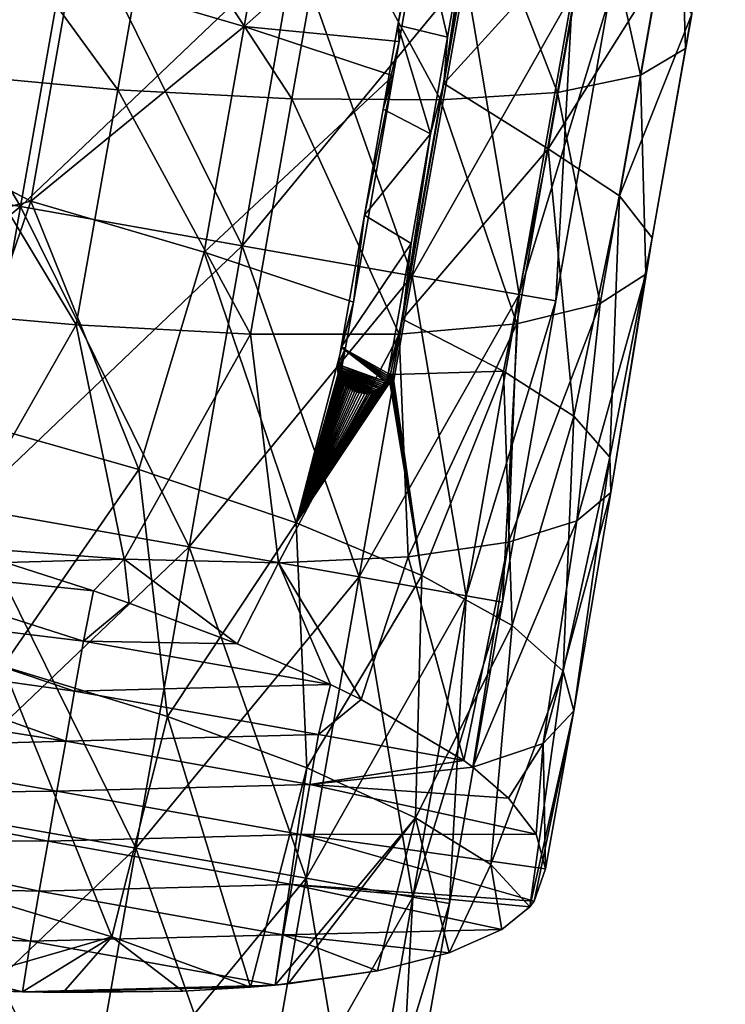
# Model space of a CAD drawing. Extents: x -65 to 803, y -691 to 80.
# Tile 239 of 256: x 740 to 765, y -252 to -216. Entities that reach past the tile are written whole.
import ezdxf

# ---------------------------------------------------------------- set-up
doc = ezdxf.new("R2010")
doc.units = 0
doc.header["$LTSCALE"] = 101.851852
for name, color, linetype in [('312', 7, 'CONTINUOUS'), ('318', 7, 'CONTINUOUS'), ('319', 7, 'CONTINUOUS'), ('320', 7, 'CONTINUOUS'), ('321', 7, 'CONTINUOUS'), ('333', 7, 'CONTINUOUS'), ('341', 7, 'CONTINUOUS'), ('7', 7, 'CONTINUOUS'), ('8', 7, 'CONTINUOUS')]:
    doc.layers.add(name, color=color, linetype=linetype)

msp = doc.modelspace()

# ---------------------------------------------------------------- linework, layer by layer
at = {"layer": '312', "color": 7, "linetype": 'CONTINUOUS'}
for points in [[(748.226, -216.534, -33.019), (742.003, -214.705, -37.249), (749.647, -208.462, -33.021), (748.226, -216.534, -33.019)], [(754.94, -210.58, -27.677), (748.226, -216.534, -33.019), (749.647, -208.462, -33.021), (754.94, -210.58, -27.677)], [(763.851, -210.317, 11.553), (764.07, -217.328, 3.915), (765.493, -209.246, 3.91), (763.851, -210.317, 11.553)], [(764.07, -217.328, 3.915), (764.291, -216.087, -3.88), (765.493, -209.246, 3.91), (764.07, -217.328, 3.915)], [(733.956, -219.368, -40.238), (735.522, -210.484, -40.238), (742.003, -214.705, -37.249), (733.956, -219.368, -40.238)], [(753.795, -217.078, -27.676), (748.226, -216.534, -33.019), (754.94, -210.58, -27.677), (753.795, -217.078, -27.676)], [(760.853, -211.095, 18.822), (762.448, -218.281, 11.558), (763.851, -210.317, 11.553), (760.853, -211.095, 18.822)], [(762.448, -218.281, 11.558), (764.07, -217.328, 3.915), (763.851, -210.317, 11.553), (762.448, -218.281, 11.558)], [(760.549, -212.904, -18.794), (755.398, -218.576, -25.406), (756.761, -210.833, -25.41), (760.549, -212.904, -18.794)], [(736.732, -218.156, 39.352), (743.696, -218.809, 35.882), (737.997, -210.988, 39.352), (736.732, -218.156, 39.352)], [(737.997, -210.988, 39.352), (743.696, -218.809, 35.882), (744.981, -211.528, 35.881), (737.997, -210.988, 39.352)], [(756.613, -211.56, 25.434), (759.477, -218.899, 18.825), (760.853, -211.095, 18.822), (756.613, -211.56, 25.434)], [(759.477, -218.899, 18.825), (762.448, -218.281, 11.558), (760.853, -211.095, 18.822), (759.477, -218.899, 18.825)], [(743.696, -218.809, 35.882), (749.945, -219.131, 31.194), (744.981, -211.528, 35.881), (743.696, -218.809, 35.882)], [(744.981, -211.528, 35.881), (749.945, -219.131, 31.194), (751.255, -211.708, 31.193), (744.981, -211.528, 35.881)], [(751.255, -211.708, 31.193), (755.271, -219.168, 25.436), (756.613, -211.56, 25.434), (751.255, -211.708, 31.193)], [(755.271, -219.168, 25.436), (759.477, -218.899, 18.825), (756.613, -211.56, 25.434), (755.271, -219.168, 25.436)], [(749.945, -219.131, 31.194), (755.271, -219.168, 25.436), (751.255, -211.708, 31.193), (749.945, -219.131, 31.194)], [(759.138, -220.919, -18.791), (755.398, -218.576, -25.406), (760.549, -212.904, -18.794), (759.138, -220.919, -18.791)], [(763.105, -214.606, -11.525), (759.138, -220.919, -18.791), (760.549, -212.904, -18.794), (763.105, -214.606, -11.525)], [(740.576, -222.809, -37.248), (733.956, -219.368, -40.238), (742.003, -214.705, -37.249), (740.576, -222.809, -37.248)], [(748.226, -216.534, -33.019), (740.576, -222.809, -37.248), (742.003, -214.705, -37.249), (748.226, -216.534, -33.019)], [(761.694, -222.61, -11.521), (759.138, -220.919, -18.791), (763.105, -214.606, -11.525), (761.694, -222.61, -11.521)], [(764.291, -216.087, -3.88), (761.694, -222.61, -11.521), (763.105, -214.606, -11.525), (764.291, -216.087, -3.88)], [(762.874, -224.121, -3.878), (761.694, -222.61, -11.521), (764.291, -216.087, -3.88), (762.874, -224.121, -3.878)], [(764.07, -217.328, 3.915), (762.874, -224.121, -3.878), (764.291, -216.087, -3.88), (764.07, -217.328, 3.915)], [(746.8, -224.638, -33.018), (740.576, -222.809, -37.248), (748.226, -216.534, -33.019), (746.8, -224.638, -33.018)], [(753.578, -218.309, -27.676), (746.8, -224.638, -33.018), (748.226, -216.534, -33.019), (753.578, -218.309, -27.676)], [(753.578, -218.309, -27.676), (748.226, -216.534, -33.019), (753.795, -217.078, -27.676), (753.578, -218.309, -27.676)], [(762.448, -218.281, 11.558), (762.64, -225.428, 3.917), (764.07, -217.328, 3.915), (762.448, -218.281, 11.558)], [(762.64, -225.428, 3.917), (762.874, -224.121, -3.878), (764.07, -217.328, 3.915), (762.64, -225.428, 3.917)], [(735.237, -226.629, 39.352), (742.207, -227.243, 35.882), (736.732, -218.156, 39.352), (735.237, -226.629, 39.352)], [(736.732, -218.156, 39.352), (742.207, -227.243, 35.882), (743.696, -218.809, 35.882), (736.732, -218.156, 39.352)], [(752.15, -226.427, -27.672), (746.8, -224.638, -33.018), (753.578, -218.309, -27.676), (752.15, -226.427, -27.672)], [(759.477, -218.899, 18.825), (761.001, -226.476, 11.56), (762.448, -218.281, 11.558), (759.477, -218.899, 18.825)], [(761.001, -226.476, 11.56), (762.64, -225.428, 3.917), (762.448, -218.281, 11.558), (761.001, -226.476, 11.56)], [(759.138, -220.919, -18.791), (753.909, -227.038, -25.403), (755.398, -218.576, -25.406), (759.138, -220.919, -18.791)], [(742.207, -227.243, 35.882), (748.454, -227.578, 31.194), (743.696, -218.809, 35.882), (742.207, -227.243, 35.882)], [(743.696, -218.809, 35.882), (748.454, -227.578, 31.194), (749.945, -219.131, 31.194), (743.696, -218.809, 35.882)], [(755.271, -219.168, 25.436), (758.011, -227.206, 18.827), (759.477, -218.899, 18.825), (755.271, -219.168, 25.436)], [(758.011, -227.206, 18.827), (761.001, -226.476, 11.56), (759.477, -218.899, 18.825), (758.011, -227.206, 18.827)], [(740.576, -222.809, -37.248), (733.007, -224.751, -40.238), (733.956, -219.368, -40.238), (740.576, -222.809, -37.248)], [(748.454, -227.578, 31.194), (753.787, -227.574, 25.437), (749.945, -219.131, 31.194), (748.454, -227.578, 31.194)], [(749.945, -219.131, 31.194), (753.787, -227.574, 25.437), (755.271, -219.168, 25.436), (749.945, -219.131, 31.194)], [(753.787, -227.574, 25.437), (758.011, -227.206, 18.827), (755.271, -219.168, 25.436), (753.787, -227.574, 25.437)], [(757.538, -228.901, -19.167), (753.909, -227.038, -25.403), (759.138, -220.919, -18.791), (757.538, -228.901, -19.167)], [(760.056, -230.521, -12.333), (757.538, -228.901, -19.167), (759.138, -220.919, -18.791), (760.056, -230.521, -12.333)], [(761.694, -222.61, -11.521), (760.056, -230.521, -12.333), (759.138, -220.919, -18.791), (761.694, -222.61, -11.521)], [(761.349, -231.989, -5.142), (760.056, -230.521, -12.333), (761.694, -222.61, -11.521), (761.349, -231.989, -5.142)], [(762.874, -224.121, -3.878), (761.349, -231.989, -5.142), (761.694, -222.61, -11.521), (762.874, -224.121, -3.878)], [(737.897, -230.563, -37.908), (733.007, -224.751, -40.238), (740.576, -222.809, -37.248), (737.897, -230.563, -37.908)], [(744.452, -232.43, -33.759), (737.897, -230.563, -37.908), (740.576, -222.809, -37.248), (744.452, -232.43, -33.759)], [(746.8, -224.638, -33.018), (744.452, -232.43, -33.759), (740.576, -222.809, -37.248), (746.8, -224.638, -33.018)], [(761.386, -233.254, 2.223), (761.349, -231.989, -5.142), (762.874, -224.121, -3.878), (761.386, -233.254, 2.223)], [(762.64, -225.428, 3.917), (761.386, -233.254, 2.223), (762.874, -224.121, -3.878), (762.64, -225.428, 3.917)], [(750.093, -234.346, -28.404), (744.452, -232.43, -33.759), (746.8, -224.638, -33.018), (750.093, -234.346, -28.404)], [(752.15, -226.427, -27.672), (750.093, -234.346, -28.404), (746.8, -224.638, -33.018), (752.15, -226.427, -27.672)], [(760.165, -234.272, 9.506), (761.386, -233.254, 2.223), (762.64, -225.428, 3.917), (760.165, -234.272, 9.506)], [(761.001, -226.476, 11.56), (760.165, -234.272, 9.506), (762.64, -225.428, 3.917), (761.001, -226.476, 11.56)], [(751.861, -228.068, -27.672), (750.093, -234.346, -28.404), (752.15, -226.427, -27.672), (751.861, -228.068, -27.672)], [(757.714, -235.046, 16.509), (760.165, -234.272, 9.506), (761.001, -226.476, 11.56), (757.714, -235.046, 16.509)], [(758.011, -227.206, 18.827), (757.714, -235.046, 16.509), (761.001, -226.476, 11.56), (758.011, -227.206, 18.827)], [(735.237, -226.629, 39.352), (737.669, -235.182, 37.62), (742.207, -227.243, 35.882), (735.237, -226.629, 39.352)], [(753.909, -227.038, -25.403), (757.538, -228.901, -19.167), (753.56, -229.02, -25.402), (753.909, -227.038, -25.403)], [(753.787, -227.574, 25.437), (754.109, -235.569, 23.007), (758.011, -227.206, 18.827), (753.787, -227.574, 25.437)], [(754.109, -235.569, 23.007), (757.714, -235.046, 16.509), (758.011, -227.206, 18.827), (754.109, -235.569, 23.007)], [(737.669, -235.182, 37.62), (743.926, -235.657, 33.727), (742.207, -227.243, 35.882), (737.669, -235.182, 37.62)], [(742.207, -227.243, 35.882), (743.926, -235.657, 33.727), (748.454, -227.578, 31.194), (742.207, -227.243, 35.882)], [(743.926, -235.657, 33.727), (749.466, -235.788, 28.802), (748.454, -227.578, 31.194), (743.926, -235.657, 33.727)], [(748.454, -227.578, 31.194), (749.466, -235.788, 28.802), (753.787, -227.574, 25.437), (748.454, -227.578, 31.194)], [(749.466, -235.788, 28.802), (754.109, -235.569, 23.007), (753.787, -227.574, 25.437), (749.466, -235.788, 28.802)], [(751.751, -228.694, -27.672), (750.093, -234.346, -28.404), (751.861, -228.068, -27.672), (751.751, -228.694, -27.672)], [(751.741, -228.768, -27.669), (750.093, -234.346, -28.404), (751.751, -228.694, -27.672), (751.741, -228.768, -27.669)], [(751.736, -228.835, -27.661), (750.093, -234.346, -28.404), (751.741, -228.768, -27.669), (751.736, -228.835, -27.661)], [(751.736, -228.898, -27.648), (750.093, -234.346, -28.404), (751.736, -228.835, -27.661), (751.736, -228.898, -27.648)], [(751.741, -228.957, -27.63), (750.093, -234.346, -28.404), (751.736, -228.898, -27.648), (751.741, -228.957, -27.63)], [(751.75, -229.015, -27.608), (750.093, -234.346, -28.404), (751.741, -228.957, -27.63), (751.75, -229.015, -27.608)], [(757.538, -228.901, -19.167), (754.604, -236.237, -22.05), (753.56, -229.02, -25.402), (757.538, -228.901, -19.167)], [(757.841, -238.037, -14.904), (754.604, -236.237, -22.05), (757.538, -228.901, -19.167), (757.841, -238.037, -14.904)], [(760.056, -230.521, -12.333), (757.841, -238.037, -14.904), (757.538, -228.901, -19.167), (760.056, -230.521, -12.333)], [(751.765, -229.073, -27.58), (750.093, -234.346, -28.404), (751.75, -229.015, -27.608), (751.765, -229.073, -27.58)], [(751.785, -229.132, -27.545), (750.093, -234.346, -28.404), (751.765, -229.073, -27.58), (751.785, -229.132, -27.545)], [(751.809, -229.184, -27.507), (750.093, -234.346, -28.404), (751.785, -229.132, -27.545), (751.809, -229.184, -27.507)], [(751.837, -229.237, -27.464), (750.093, -234.346, -28.404), (751.809, -229.184, -27.507), (751.837, -229.237, -27.464)], [(751.871, -229.291, -27.414), (750.093, -234.346, -28.404), (751.837, -229.237, -27.464), (751.871, -229.291, -27.414)], [(751.911, -229.345, -27.356), (750.093, -234.346, -28.404), (751.871, -229.291, -27.414), (751.911, -229.345, -27.356)], [(754.604, -236.237, -22.05), (750.093, -234.346, -28.404), (753.46, -229.303, -25.467), (754.604, -236.237, -22.05)], [(753.46, -229.303, -25.467), (750.093, -234.346, -28.404), (753.421, -229.362, -25.504), (753.46, -229.303, -25.467)], [(751.958, -229.399, -27.291), (750.093, -234.346, -28.404), (751.911, -229.345, -27.356), (751.958, -229.399, -27.291)], [(753.493, -229.239, -25.438), (754.604, -236.237, -22.05), (753.46, -229.303, -25.467), (753.493, -229.239, -25.438)], [(753.52, -229.171, -25.418), (754.604, -236.237, -22.05), (753.493, -229.239, -25.438), (753.52, -229.171, -25.418)], [(753.543, -229.099, -25.406), (754.604, -236.237, -22.05), (753.52, -229.171, -25.418), (753.543, -229.099, -25.406)], [(753.56, -229.02, -25.402), (754.604, -236.237, -22.05), (753.543, -229.099, -25.406), (753.56, -229.02, -25.402)], [(753.421, -229.362, -25.504), (750.093, -234.346, -28.404), (753.375, -229.419, -25.55), (753.421, -229.362, -25.504)], [(752.012, -229.452, -27.218), (750.093, -234.346, -28.404), (751.958, -229.399, -27.291), (752.012, -229.452, -27.218)], [(753.375, -229.419, -25.55), (750.093, -234.346, -28.404), (753.329, -229.465, -25.599), (753.375, -229.419, -25.55)], [(752.073, -229.503, -27.136), (750.093, -234.346, -28.404), (752.012, -229.452, -27.218), (752.073, -229.503, -27.136)], [(753.329, -229.465, -25.599), (750.093, -234.346, -28.404), (753.276, -229.511, -25.657), (753.329, -229.465, -25.599)], [(752.141, -229.552, -27.046), (750.093, -234.346, -28.404), (752.073, -229.503, -27.136), (752.141, -229.552, -27.046)], [(753.276, -229.511, -25.657), (750.093, -234.346, -28.404), (753.217, -229.554, -25.723), (753.276, -229.511, -25.657)], [(752.209, -229.593, -26.956), (750.093, -234.346, -28.404), (752.141, -229.552, -27.046), (752.209, -229.593, -26.956)], [(753.217, -229.554, -25.723), (750.093, -234.346, -28.404), (753.15, -229.595, -25.8), (753.217, -229.554, -25.723)], [(752.285, -229.63, -26.858), (750.093, -234.346, -28.404), (752.209, -229.593, -26.956), (752.285, -229.63, -26.858)], [(753.15, -229.595, -25.8), (750.093, -234.346, -28.404), (753.075, -229.63, -25.886), (753.15, -229.595, -25.8)], [(753.075, -229.63, -25.886), (750.093, -234.346, -28.404), (752.993, -229.66, -25.984), (753.075, -229.63, -25.886)], [(752.371, -229.661, -26.749), (750.093, -234.346, -28.404), (752.285, -229.63, -26.858), (752.371, -229.661, -26.749)], [(752.993, -229.66, -25.984), (750.093, -234.346, -28.404), (752.902, -229.686, -26.092), (752.993, -229.66, -25.984)], [(752.461, -229.686, -26.635), (750.093, -234.346, -28.404), (752.371, -229.661, -26.749), (752.461, -229.686, -26.635)], [(752.902, -229.686, -26.092), (750.093, -234.346, -28.404), (752.825, -229.701, -26.185), (752.902, -229.686, -26.092)], [(752.557, -229.704, -26.515), (750.093, -234.346, -28.404), (752.461, -229.686, -26.635), (752.557, -229.704, -26.515)], [(752.825, -229.701, -26.185), (750.093, -234.346, -28.404), (752.742, -229.71, -26.287), (752.825, -229.701, -26.185)], [(752.651, -229.711, -26.398), (750.093, -234.346, -28.404), (752.557, -229.704, -26.515), (752.651, -229.711, -26.398)], [(752.742, -229.71, -26.287), (750.093, -234.346, -28.404), (752.651, -229.711, -26.398), (752.742, -229.71, -26.287)], [(737.897, -230.563, -37.908), (744.452, -232.43, -33.759), (739.573, -239.491, -36.167), (737.897, -230.563, -37.908)], [(759.679, -239.674, -7.237), (757.841, -238.037, -14.904), (760.056, -230.521, -12.333), (759.679, -239.674, -7.237)], [(761.349, -231.989, -5.142), (759.679, -239.674, -7.237), (760.056, -230.521, -12.333), (761.349, -231.989, -5.142)], [(760.056, -241.1, 0.694), (759.679, -239.674, -7.237), (761.349, -231.989, -5.142), (760.056, -241.1, 0.694)], [(761.386, -233.254, 2.223), (760.056, -241.1, 0.694), (761.349, -231.989, -5.142), (761.386, -233.254, 2.223)], [(739.573, -239.491, -36.167), (744.452, -232.43, -33.759), (745.481, -241.303, -31.682), (739.573, -239.491, -36.167)], [(744.452, -232.43, -33.759), (750.093, -234.346, -28.404), (745.481, -241.303, -31.682), (744.452, -232.43, -33.759)], [(758.958, -242.265, 8.595), (760.056, -241.1, 0.694), (761.386, -233.254, 2.223), (758.958, -242.265, 8.595)], [(760.165, -234.272, 9.506), (758.958, -242.265, 8.595), (761.386, -233.254, 2.223), (760.165, -234.272, 9.506)], [(756.437, -243.123, 16.16), (758.958, -242.265, 8.595), (760.165, -234.272, 9.506), (756.437, -243.123, 16.16)], [(757.714, -235.046, 16.509), (756.437, -243.123, 16.16), (760.165, -234.272, 9.506), (757.714, -235.046, 16.509)], [(745.481, -241.303, -31.682), (750.093, -234.346, -28.404), (750.476, -243.141, -26.159), (745.481, -241.303, -31.682)], [(750.093, -234.346, -28.404), (754.604, -236.237, -22.05), (750.476, -243.141, -26.159), (750.093, -234.346, -28.404)], [(737.669, -235.182, 37.62), (739.667, -235.777, 36.493), (743.926, -235.657, 33.727), (737.669, -235.182, 37.62)], [(754.109, -235.569, 23.007), (756.11, -242.882, 17.01), (757.714, -235.046, 16.509), (754.109, -235.569, 23.007)], [(756.11, -242.882, 17.01), (756.437, -243.123, 16.16), (757.714, -235.046, 16.509), (756.11, -242.882, 17.01)], [(739.667, -235.777, 36.493), (742.822, -236.79, 34.378), (743.926, -235.657, 33.727), (739.667, -235.777, 36.493)], [(742.822, -236.79, 34.378), (744.101, -237.23, 33.385), (743.926, -235.657, 33.727), (742.822, -236.79, 34.378)], [(744.101, -237.23, 33.385), (747.982, -238.69, 29.791), (743.926, -235.657, 33.727), (744.101, -237.23, 33.385)], [(743.926, -235.657, 33.727), (747.982, -238.69, 29.791), (749.466, -235.788, 28.802), (743.926, -235.657, 33.727)], [(749.466, -235.788, 28.802), (752.429, -240.691, 24.151), (754.109, -235.569, 23.007), (749.466, -235.788, 28.802)], [(752.429, -240.691, 24.151), (756.11, -242.882, 17.01), (754.109, -235.569, 23.007), (752.429, -240.691, 24.151)], [(747.982, -238.69, 29.791), (751.328, -240.152, 25.75), (749.466, -235.788, 28.802), (747.982, -238.69, 29.791)], [(751.328, -240.152, 25.75), (752.429, -240.691, 24.151), (749.466, -235.788, 28.802), (751.328, -240.152, 25.75)], [(750.476, -243.141, -26.159), (754.604, -236.237, -22.05), (754.377, -244.931, -19.801), (750.476, -243.141, -26.159)], [(754.604, -236.237, -22.05), (757.841, -238.037, -14.904), (754.377, -244.931, -19.801), (754.604, -236.237, -22.05)], [(754.377, -244.931, -19.801), (757.841, -238.037, -14.904), (757.077, -246.613, -12.783), (754.377, -244.931, -19.801)], [(757.841, -238.037, -14.904), (759.679, -239.674, -7.237), (757.077, -246.613, -12.783), (757.841, -238.037, -14.904)], [(737.652, -247.449, -36.469), (739.573, -239.491, -36.167), (743.479, -249.207, -32.199), (737.652, -247.449, -36.469)], [(739.573, -239.491, -36.167), (745.481, -241.303, -31.682), (743.479, -249.207, -32.199), (739.573, -239.491, -36.167)], [(757.077, -246.613, -12.783), (759.679, -239.674, -7.237), (758.475, -248.128, -5.367), (757.077, -246.613, -12.783)], [(759.679, -239.674, -7.237), (760.056, -241.1, 0.694), (758.475, -248.128, -5.367), (759.679, -239.674, -7.237)], [(743.479, -249.207, -32.199), (745.481, -241.303, -31.682), (748.455, -251.015, -26.929), (743.479, -249.207, -32.199)], [(745.481, -241.303, -31.682), (750.476, -243.141, -26.159), (748.455, -251.015, -26.929), (745.481, -241.303, -31.682)], [(758.475, -248.128, -5.367), (760.056, -241.1, 0.694), (758.637, -247.924, -4.289), (758.475, -248.128, -5.367)], [(758.637, -247.924, -4.289), (760.056, -241.1, 0.694), (759.038, -246.763, 1.418), (758.637, -247.924, -4.289)], [(760.056, -241.1, 0.694), (758.958, -242.265, 8.595), (759.038, -246.763, 1.418), (760.056, -241.1, 0.694)], [(758.958, -242.265, 8.595), (756.437, -243.123, 16.16), (757.717, -244.228, 12.083), (758.958, -242.265, 8.595)], [(758.703, -245.518, 6.914), (758.958, -242.265, 8.595), (757.717, -244.228, 12.083), (758.703, -245.518, 6.914)], [(759.038, -246.763, 1.418), (758.958, -242.265, 8.595), (758.703, -245.518, 6.914), (759.038, -246.763, 1.418)], [(748.455, -251.015, -26.929), (750.476, -243.141, -26.159), (749.346, -250.94, -25.851), (748.455, -251.015, -26.929)], [(750.476, -243.141, -26.159), (754.377, -244.931, -19.801), (749.346, -250.94, -25.851), (750.476, -243.141, -26.159)], [(749.346, -250.94, -25.851), (754.377, -244.931, -19.801), (749.809, -250.894, -25.262), (749.346, -250.94, -25.851)], [(749.809, -250.894, -25.262), (754.377, -244.931, -19.801), (753.018, -250.433, -20.503), (749.809, -250.894, -25.262)], [(753.018, -250.433, -20.503), (754.377, -244.931, -19.801), (755.587, -249.779, -15.374), (753.018, -250.433, -20.503)], [(754.377, -244.931, -19.801), (757.077, -246.613, -12.783), (755.587, -249.779, -15.374), (754.377, -244.931, -19.801)], [(755.587, -249.779, -15.374), (757.077, -246.613, -12.783), (757.473, -248.939, -9.943), (755.587, -249.779, -15.374)], [(757.077, -246.613, -12.783), (758.475, -248.128, -5.367), (757.473, -248.939, -9.943), (757.077, -246.613, -12.783)], [(737.652, -247.449, -36.469), (743.479, -249.207, -32.199), (737.047, -251.059, -36.45), (737.652, -247.449, -36.469)], [(737.047, -251.059, -36.45), (743.479, -249.207, -32.199), (740.282, -251.183, -34.38), (737.047, -251.059, -36.45)], [(740.282, -251.183, -34.38), (743.479, -249.207, -32.199), (741.735, -251.208, -33.311), (740.282, -251.183, -34.38)], [(741.735, -251.208, -33.311), (743.479, -249.207, -32.199), (746.029, -251.154, -29.551), (741.735, -251.208, -33.311)], [(743.479, -249.207, -32.199), (748.455, -251.015, -26.929), (746.029, -251.154, -29.551), (743.479, -249.207, -32.199)]]:
    msp.add_3dface(points, dxfattribs=at)
at = {"layer": '318', "color": 7, "linetype": 'CONTINUOUS'}
for points in [[(753.795, -217.078, -27.676), (754.94, -210.58, -27.677), (753.745, -216.492, -27.545), (753.795, -217.078, -27.676)], [(753.745, -216.492, -27.545), (754.94, -210.58, -27.677), (754.468, -212.391, -27.545), (753.745, -216.492, -27.545)], [(753.214, -219.507, -27.544), (753.795, -217.078, -27.676), (753.745, -216.492, -27.545), (753.214, -219.507, -27.544)], [(753.578, -218.309, -27.676), (753.795, -217.078, -27.676), (753.214, -219.507, -27.544), (753.578, -218.309, -27.676)], [(752.15, -226.427, -27.672), (753.578, -218.309, -27.676), (752.547, -223.303, -27.542), (752.15, -226.427, -27.672)], [(752.547, -223.303, -27.542), (753.578, -218.309, -27.676), (753.214, -219.507, -27.544), (752.547, -223.303, -27.542)], [(751.713, -228.042, -27.541), (752.15, -226.427, -27.672), (752.547, -223.303, -27.542), (751.713, -228.042, -27.541)], [(751.861, -228.068, -27.672), (752.15, -226.427, -27.672), (751.713, -228.042, -27.541), (751.861, -228.068, -27.672)]]:
    msp.add_3dface(points, dxfattribs=at)
at = {"layer": '319', "color": 7, "linetype": 'CONTINUOUS'}
for points in [[(751.861, -228.068, -27.672), (751.713, -228.042, -27.541), (751.602, -228.668, -27.541), (751.861, -228.068, -27.672)], [(751.751, -228.694, -27.672), (751.861, -228.068, -27.672), (751.602, -228.668, -27.541), (751.751, -228.694, -27.672)]]:
    msp.add_3dface(points, dxfattribs=at)
at = {"layer": '320', "color": 7, "linetype": 'CONTINUOUS'}
for points in [[(751.587, -228.81, -27.53), (751.736, -228.835, -27.661), (751.592, -228.742, -27.538), (751.587, -228.81, -27.53)], [(751.736, -228.898, -27.648), (751.736, -228.835, -27.661), (751.587, -228.81, -27.53), (751.736, -228.898, -27.648)], [(751.587, -228.872, -27.517), (751.736, -228.898, -27.648), (751.587, -228.81, -27.53), (751.587, -228.872, -27.517)], [(751.741, -228.957, -27.63), (751.736, -228.898, -27.648), (751.587, -228.872, -27.517), (751.741, -228.957, -27.63)], [(751.592, -228.932, -27.499), (751.741, -228.957, -27.63), (751.587, -228.872, -27.517), (751.592, -228.932, -27.499)], [(751.741, -228.768, -27.669), (751.602, -228.668, -27.541), (751.592, -228.742, -27.538), (751.741, -228.768, -27.669)], [(751.736, -228.835, -27.661), (751.741, -228.768, -27.669), (751.592, -228.742, -27.538), (751.736, -228.835, -27.661)], [(751.75, -229.015, -27.608), (751.741, -228.957, -27.63), (751.592, -228.932, -27.499), (751.75, -229.015, -27.608)], [(751.602, -228.991, -27.476), (751.75, -229.015, -27.608), (751.592, -228.932, -27.499), (751.602, -228.991, -27.476)], [(751.741, -228.768, -27.669), (751.751, -228.694, -27.672), (751.602, -228.668, -27.541), (751.741, -228.768, -27.669)], [(751.765, -229.073, -27.58), (751.75, -229.015, -27.608), (751.602, -228.991, -27.476), (751.765, -229.073, -27.58)], [(751.617, -229.05, -27.447), (751.765, -229.073, -27.58), (751.602, -228.991, -27.476), (751.617, -229.05, -27.447)], [(753.402, -228.992, -25.281), (753.543, -229.099, -25.406), (753.385, -229.071, -25.285), (753.402, -228.992, -25.281)], [(753.481, -229.006, -25.341), (753.543, -229.099, -25.406), (753.402, -228.992, -25.281), (753.481, -229.006, -25.341)], [(751.785, -229.132, -27.545), (751.765, -229.073, -27.58), (751.617, -229.05, -27.447), (751.785, -229.132, -27.545)], [(751.638, -229.109, -27.412), (751.785, -229.132, -27.545), (751.617, -229.05, -27.447), (751.638, -229.109, -27.412)], [(751.809, -229.184, -27.507), (751.785, -229.132, -27.545), (751.638, -229.109, -27.412), (751.809, -229.184, -27.507)], [(751.661, -229.161, -27.375), (751.809, -229.184, -27.507), (751.638, -229.109, -27.412), (751.661, -229.161, -27.375)], [(751.837, -229.237, -27.464), (751.809, -229.184, -27.507), (751.661, -229.161, -27.375), (751.837, -229.237, -27.464)], [(751.689, -229.214, -27.332), (751.837, -229.237, -27.464), (751.661, -229.161, -27.375), (751.689, -229.214, -27.332)], [(751.871, -229.291, -27.414), (751.837, -229.237, -27.464), (751.689, -229.214, -27.332), (751.871, -229.291, -27.414)], [(751.723, -229.267, -27.282), (751.871, -229.291, -27.414), (751.689, -229.214, -27.332), (751.723, -229.267, -27.282)], [(751.911, -229.345, -27.356), (751.871, -229.291, -27.414), (751.723, -229.267, -27.282), (751.911, -229.345, -27.356)], [(751.763, -229.32, -27.225), (751.911, -229.345, -27.356), (751.723, -229.267, -27.282), (751.763, -229.32, -27.225)], [(751.958, -229.399, -27.291), (751.911, -229.345, -27.356), (751.763, -229.32, -27.225), (751.958, -229.399, -27.291)], [(751.809, -229.374, -27.161), (751.958, -229.399, -27.291), (751.763, -229.32, -27.225), (751.809, -229.374, -27.161)], [(753.263, -229.336, -25.384), (753.375, -229.419, -25.55), (753.216, -229.393, -25.431), (753.263, -229.336, -25.384)], [(753.302, -229.276, -25.347), (753.421, -229.362, -25.504), (753.263, -229.336, -25.384), (753.302, -229.276, -25.347)], [(753.421, -229.362, -25.504), (753.375, -229.419, -25.55), (753.263, -229.336, -25.384), (753.421, -229.362, -25.504)], [(753.335, -229.212, -25.318), (753.46, -229.303, -25.467), (753.302, -229.276, -25.347), (753.335, -229.212, -25.318)], [(753.46, -229.303, -25.467), (753.421, -229.362, -25.504), (753.302, -229.276, -25.347), (753.46, -229.303, -25.467)], [(753.363, -229.144, -25.298), (753.493, -229.239, -25.438), (753.335, -229.212, -25.318), (753.363, -229.144, -25.298)], [(753.493, -229.239, -25.438), (753.46, -229.303, -25.467), (753.335, -229.212, -25.318), (753.493, -229.239, -25.438)], [(753.385, -229.071, -25.285), (753.52, -229.171, -25.418), (753.363, -229.144, -25.298), (753.385, -229.071, -25.285)], [(753.52, -229.171, -25.418), (753.493, -229.239, -25.438), (753.363, -229.144, -25.298), (753.52, -229.171, -25.418)], [(753.543, -229.099, -25.406), (753.52, -229.171, -25.418), (753.385, -229.071, -25.285), (753.543, -229.099, -25.406)], [(753.56, -229.02, -25.402), (753.543, -229.099, -25.406), (753.481, -229.006, -25.341), (753.56, -229.02, -25.402)], [(752.012, -229.452, -27.218), (751.958, -229.399, -27.291), (751.809, -229.374, -27.161), (752.012, -229.452, -27.218)], [(751.862, -229.426, -27.088), (752.012, -229.452, -27.218), (751.809, -229.374, -27.161), (751.862, -229.426, -27.088)], [(752.073, -229.503, -27.136), (752.012, -229.452, -27.218), (751.862, -229.426, -27.088), (752.073, -229.503, -27.136)], [(751.922, -229.477, -27.007), (752.073, -229.503, -27.136), (751.862, -229.426, -27.088), (751.922, -229.477, -27.007)], [(751.989, -229.525, -26.918), (752.073, -229.503, -27.136), (751.922, -229.477, -27.007), (751.989, -229.525, -26.918)], [(752.141, -229.552, -27.046), (752.073, -229.503, -27.136), (751.989, -229.525, -26.918), (752.141, -229.552, -27.046)], [(752.057, -229.566, -26.83), (752.141, -229.552, -27.046), (751.989, -229.525, -26.918), (752.057, -229.566, -26.83)], [(752.209, -229.593, -26.956), (752.141, -229.552, -27.046), (752.057, -229.566, -26.83), (752.209, -229.593, -26.956)], [(752.131, -229.602, -26.734), (752.209, -229.593, -26.956), (752.057, -229.566, -26.83), (752.131, -229.602, -26.734)], [(752.285, -229.63, -26.858), (752.209, -229.593, -26.956), (752.131, -229.602, -26.734), (752.285, -229.63, -26.858)], [(752.213, -229.633, -26.629), (752.285, -229.63, -26.858), (752.131, -229.602, -26.734), (752.213, -229.633, -26.629)], [(752.371, -229.661, -26.749), (752.285, -229.63, -26.858), (752.213, -229.633, -26.629), (752.371, -229.661, -26.749)], [(752.302, -229.658, -26.517), (752.371, -229.661, -26.749), (752.213, -229.633, -26.629), (752.302, -229.658, -26.517)], [(752.461, -229.686, -26.635), (752.371, -229.661, -26.749), (752.302, -229.658, -26.517), (752.461, -229.686, -26.635)], [(752.395, -229.675, -26.4), (752.461, -229.686, -26.635), (752.302, -229.658, -26.517), (752.395, -229.675, -26.4)], [(752.557, -229.704, -26.515), (752.461, -229.686, -26.635), (752.395, -229.675, -26.4), (752.557, -229.704, -26.515)], [(752.487, -229.684, -26.285), (752.557, -229.704, -26.515), (752.395, -229.675, -26.4), (752.487, -229.684, -26.285)], [(752.577, -229.683, -26.174), (752.651, -229.711, -26.398), (752.487, -229.684, -26.285), (752.577, -229.683, -26.174)], [(752.651, -229.711, -26.398), (752.557, -229.704, -26.515), (752.487, -229.684, -26.285), (752.651, -229.711, -26.398)], [(752.662, -229.675, -26.072), (752.742, -229.71, -26.287), (752.577, -229.683, -26.174), (752.662, -229.675, -26.072)], [(752.742, -229.71, -26.287), (752.651, -229.711, -26.398), (752.577, -229.683, -26.174), (752.742, -229.71, -26.287)], [(752.74, -229.66, -25.977), (752.825, -229.701, -26.185), (752.662, -229.675, -26.072), (752.74, -229.66, -25.977)], [(752.825, -229.701, -26.185), (752.742, -229.71, -26.287), (752.662, -229.675, -26.072), (752.825, -229.701, -26.185)], [(752.832, -229.635, -25.867), (752.902, -229.686, -26.092), (752.74, -229.66, -25.977), (752.832, -229.635, -25.867)], [(752.902, -229.686, -26.092), (752.825, -229.701, -26.185), (752.74, -229.66, -25.977), (752.902, -229.686, -26.092)], [(752.915, -229.605, -25.769), (752.993, -229.66, -25.984), (752.832, -229.635, -25.867), (752.915, -229.605, -25.769)], [(752.993, -229.66, -25.984), (752.902, -229.686, -26.092), (752.832, -229.635, -25.867), (752.993, -229.66, -25.984)], [(752.99, -229.569, -25.682), (753.075, -229.63, -25.886), (752.915, -229.605, -25.769), (752.99, -229.569, -25.682)], [(753.075, -229.63, -25.886), (752.993, -229.66, -25.984), (752.915, -229.605, -25.769), (753.075, -229.63, -25.886)], [(753.058, -229.529, -25.605), (753.15, -229.595, -25.8), (752.99, -229.569, -25.682), (753.058, -229.529, -25.605)], [(753.15, -229.595, -25.8), (753.075, -229.63, -25.886), (752.99, -229.569, -25.682), (753.15, -229.595, -25.8)], [(753.117, -229.485, -25.538), (753.217, -229.554, -25.723), (753.058, -229.529, -25.605), (753.117, -229.485, -25.538)], [(753.217, -229.554, -25.723), (753.15, -229.595, -25.8), (753.058, -229.529, -25.605), (753.217, -229.554, -25.723)], [(753.17, -229.439, -25.48), (753.276, -229.511, -25.657), (753.117, -229.485, -25.538), (753.17, -229.439, -25.48)], [(753.276, -229.511, -25.657), (753.217, -229.554, -25.723), (753.117, -229.485, -25.538), (753.276, -229.511, -25.657)], [(753.216, -229.393, -25.431), (753.329, -229.465, -25.599), (753.17, -229.439, -25.48), (753.216, -229.393, -25.431)], [(753.329, -229.465, -25.599), (753.276, -229.511, -25.657), (753.17, -229.439, -25.48), (753.329, -229.465, -25.599)], [(753.375, -229.419, -25.55), (753.329, -229.465, -25.599), (753.216, -229.393, -25.431), (753.375, -229.419, -25.55)]]:
    msp.add_3dface(points, dxfattribs=at)
at = {"layer": '321', "color": 7, "linetype": 'CONTINUOUS'}
for points in [[(756.761, -210.833, -25.41), (755.398, -218.576, -25.406), (756.132, -213.48, -25.288), (756.761, -210.833, -25.41)], [(756.132, -213.48, -25.288), (755.398, -218.576, -25.406), (755.527, -216.92, -25.286), (756.132, -213.48, -25.288)], [(755.527, -216.92, -25.286), (755.398, -218.576, -25.406), (754.918, -220.382, -25.285), (755.527, -216.92, -25.286)], [(755.398, -218.576, -25.406), (753.909, -227.038, -25.403), (754.918, -220.382, -25.285), (755.398, -218.576, -25.406)], [(754.918, -220.382, -25.285), (753.909, -227.038, -25.403), (754.225, -224.317, -25.283), (754.918, -220.382, -25.285)], [(753.909, -227.038, -25.403), (753.402, -228.992, -25.281), (754.225, -224.317, -25.283), (753.909, -227.038, -25.403)], [(753.402, -228.992, -25.281), (753.909, -227.038, -25.403), (753.481, -229.006, -25.341), (753.402, -228.992, -25.281)], [(753.56, -229.02, -25.402), (753.481, -229.006, -25.341), (753.909, -227.038, -25.403), (753.56, -229.02, -25.402)]]:
    msp.add_3dface(points, dxfattribs=at)
at = {"layer": '333', "color": 7, "linetype": 'CONTINUOUS'}
for points in [[(753.745, -216.492, -27.545), (754.468, -212.391, -27.545), (755.527, -216.92, -25.286), (753.745, -216.492, -27.545)], [(754.468, -212.391, -27.545), (756.132, -213.48, -25.288), (755.527, -216.92, -25.286), (754.468, -212.391, -27.545)], [(753.214, -219.507, -27.544), (753.745, -216.492, -27.545), (754.918, -220.382, -25.285), (753.214, -219.507, -27.544)], [(753.745, -216.492, -27.545), (755.527, -216.92, -25.286), (754.918, -220.382, -25.285), (753.745, -216.492, -27.545)], [(752.547, -223.303, -27.542), (753.214, -219.507, -27.544), (754.918, -220.382, -25.285), (752.547, -223.303, -27.542)], [(752.547, -223.303, -27.542), (754.918, -220.382, -25.285), (754.225, -224.317, -25.283), (752.547, -223.303, -27.542)], [(751.713, -228.042, -27.541), (752.547, -223.303, -27.542), (754.225, -224.317, -25.283), (751.713, -228.042, -27.541)], [(753.402, -228.992, -25.281), (751.713, -228.042, -27.541), (754.225, -224.317, -25.283), (753.402, -228.992, -25.281)], [(751.602, -228.668, -27.541), (751.713, -228.042, -27.541), (753.302, -229.276, -25.347), (751.602, -228.668, -27.541)], [(751.713, -228.042, -27.541), (753.402, -228.992, -25.281), (753.385, -229.071, -25.285), (751.713, -228.042, -27.541)], [(751.713, -228.042, -27.541), (753.385, -229.071, -25.285), (753.363, -229.144, -25.298), (751.713, -228.042, -27.541)], [(751.713, -228.042, -27.541), (753.363, -229.144, -25.298), (753.335, -229.212, -25.318), (751.713, -228.042, -27.541)], [(751.713, -228.042, -27.541), (753.335, -229.212, -25.318), (753.302, -229.276, -25.347), (751.713, -228.042, -27.541)], [(753.17, -229.439, -25.48), (751.587, -228.81, -27.53), (751.592, -228.742, -27.538), (753.17, -229.439, -25.48)], [(753.17, -229.439, -25.48), (753.117, -229.485, -25.538), (751.587, -228.81, -27.53), (753.17, -229.439, -25.48)], [(753.117, -229.485, -25.538), (751.587, -228.872, -27.517), (751.587, -228.81, -27.53), (753.117, -229.485, -25.538)], [(753.117, -229.485, -25.538), (751.592, -228.932, -27.499), (751.587, -228.872, -27.517), (753.117, -229.485, -25.538)], [(751.602, -228.668, -27.541), (753.263, -229.336, -25.384), (751.592, -228.742, -27.538), (751.602, -228.668, -27.541)], [(753.263, -229.336, -25.384), (753.216, -229.393, -25.431), (751.592, -228.742, -27.538), (753.263, -229.336, -25.384)], [(753.216, -229.393, -25.431), (753.17, -229.439, -25.48), (751.592, -228.742, -27.538), (753.216, -229.393, -25.431)], [(753.117, -229.485, -25.538), (753.058, -229.529, -25.605), (751.592, -228.932, -27.499), (753.117, -229.485, -25.538)], [(753.058, -229.529, -25.605), (751.602, -228.991, -27.476), (751.592, -228.932, -27.499), (753.058, -229.529, -25.605)], [(751.602, -228.668, -27.541), (753.302, -229.276, -25.347), (753.263, -229.336, -25.384), (751.602, -228.668, -27.541)], [(753.058, -229.529, -25.605), (752.99, -229.569, -25.682), (751.602, -228.991, -27.476), (753.058, -229.529, -25.605)], [(752.99, -229.569, -25.682), (751.617, -229.05, -27.447), (751.602, -228.991, -27.476), (752.99, -229.569, -25.682)], [(752.99, -229.569, -25.682), (752.915, -229.605, -25.769), (751.617, -229.05, -27.447), (752.99, -229.569, -25.682)], [(752.915, -229.605, -25.769), (751.638, -229.109, -27.412), (751.617, -229.05, -27.447), (752.915, -229.605, -25.769)], [(752.915, -229.605, -25.769), (752.832, -229.635, -25.867), (751.638, -229.109, -27.412), (752.915, -229.605, -25.769)], [(752.832, -229.635, -25.867), (751.661, -229.161, -27.375), (751.638, -229.109, -27.412), (752.832, -229.635, -25.867)], [(752.832, -229.635, -25.867), (751.689, -229.214, -27.332), (751.661, -229.161, -27.375), (752.832, -229.635, -25.867)], [(752.832, -229.635, -25.867), (752.74, -229.66, -25.977), (751.689, -229.214, -27.332), (752.832, -229.635, -25.867)], [(752.74, -229.66, -25.977), (751.723, -229.267, -27.282), (751.689, -229.214, -27.332), (752.74, -229.66, -25.977)], [(752.74, -229.66, -25.977), (752.662, -229.675, -26.072), (751.723, -229.267, -27.282), (752.74, -229.66, -25.977)], [(752.662, -229.675, -26.072), (751.763, -229.32, -27.225), (751.723, -229.267, -27.282), (752.662, -229.675, -26.072)], [(752.662, -229.675, -26.072), (752.577, -229.683, -26.174), (751.763, -229.32, -27.225), (752.662, -229.675, -26.072)], [(752.577, -229.683, -26.174), (751.809, -229.374, -27.161), (751.763, -229.32, -27.225), (752.577, -229.683, -26.174)], [(752.577, -229.683, -26.174), (751.862, -229.426, -27.088), (751.809, -229.374, -27.161), (752.577, -229.683, -26.174)], [(752.577, -229.683, -26.174), (752.487, -229.684, -26.285), (751.862, -229.426, -27.088), (752.577, -229.683, -26.174)], [(752.487, -229.684, -26.285), (751.922, -229.477, -27.007), (751.862, -229.426, -27.088), (752.487, -229.684, -26.285)], [(752.487, -229.684, -26.285), (752.395, -229.675, -26.4), (751.922, -229.477, -27.007), (752.487, -229.684, -26.285)], [(752.395, -229.675, -26.4), (751.989, -229.525, -26.918), (751.922, -229.477, -27.007), (752.395, -229.675, -26.4)], [(752.395, -229.675, -26.4), (752.302, -229.658, -26.517), (751.989, -229.525, -26.918), (752.395, -229.675, -26.4)], [(752.302, -229.658, -26.517), (752.057, -229.566, -26.83), (751.989, -229.525, -26.918), (752.302, -229.658, -26.517)], [(752.302, -229.658, -26.517), (752.213, -229.633, -26.629), (752.057, -229.566, -26.83), (752.302, -229.658, -26.517)], [(752.213, -229.633, -26.629), (752.131, -229.602, -26.734), (752.057, -229.566, -26.83), (752.213, -229.633, -26.629)]]:
    msp.add_3dface(points, dxfattribs=at)
at = {"layer": '341', "color": 7, "linetype": 'CONTINUOUS'}
for points in [[(733.916, -235.873, 31.352), (733.627, -237.513, 23.514), (742.463, -238.592, 25.734), (733.916, -235.873, 31.352)], [(742.822, -236.79, 34.378), (739.667, -235.777, 36.493), (733.916, -235.873, 31.352), (742.822, -236.79, 34.378)], [(742.822, -236.79, 34.378), (733.916, -235.873, 31.352), (742.463, -238.592, 25.734), (742.822, -236.79, 34.378)], [(744.101, -237.23, 33.385), (742.822, -236.79, 34.378), (742.463, -238.592, 25.734), (744.101, -237.23, 33.385)], [(747.982, -238.69, 29.791), (744.101, -237.23, 33.385), (742.463, -238.592, 25.734), (747.982, -238.69, 29.791)], [(733.627, -237.513, 23.514), (733.338, -239.154, 15.677), (742.146, -240.388, 17.157), (733.627, -237.513, 23.514)], [(742.463, -238.592, 25.734), (733.627, -237.513, 23.514), (742.146, -240.388, 17.157), (742.463, -238.592, 25.734)], [(751.328, -240.152, 25.75), (742.463, -238.592, 25.734), (742.146, -240.388, 17.157), (751.328, -240.152, 25.75)], [(751.328, -240.152, 25.75), (747.982, -238.69, 29.791), (742.463, -238.592, 25.734), (751.328, -240.152, 25.75)], [(733.338, -239.154, 15.677), (733.048, -240.795, 7.839), (741.83, -242.183, 8.579), (733.338, -239.154, 15.677)], [(742.146, -240.388, 17.157), (733.338, -239.154, 15.677), (741.83, -242.183, 8.579), (742.146, -240.388, 17.157)], [(751.328, -240.152, 25.75), (742.146, -240.388, 17.157), (750.899, -241.942, 17.104), (751.328, -240.152, 25.75)], [(752.429, -240.691, 24.151), (751.328, -240.152, 25.75), (750.899, -241.942, 17.104), (752.429, -240.691, 24.151)], [(742.146, -240.388, 17.157), (741.83, -242.183, 8.579), (750.899, -241.942, 17.104), (742.146, -240.388, 17.157)], [(733.048, -240.795, 7.839), (732.759, -242.435, 0.002), (741.83, -242.183, 8.579), (733.048, -240.795, 7.839)], [(756.11, -242.882, 17.01), (752.429, -240.691, 24.151), (750.899, -241.942, 17.104), (756.11, -242.882, 17.01)], [(750.899, -241.942, 17.104), (741.83, -242.183, 8.579), (750.582, -243.739, 8.519), (750.899, -241.942, 17.104)], [(756.11, -242.882, 17.01), (750.899, -241.942, 17.104), (750.582, -243.739, 8.519), (756.11, -242.882, 17.01)], [(741.83, -242.183, 8.579), (732.759, -242.435, 0.002), (741.513, -243.979, 0.002), (741.83, -242.183, 8.579)], [(741.83, -242.183, 8.579), (741.513, -243.979, 0.002), (750.582, -243.739, 8.519), (741.83, -242.183, 8.579)], [(732.759, -242.435, 0.002), (732.47, -244.076, -7.836), (741.513, -243.979, 0.002), (732.759, -242.435, 0.002)], [(756.437, -243.123, 16.16), (756.11, -242.882, 17.01), (750.582, -243.739, 8.519), (756.437, -243.123, 16.16)], [(757.717, -244.228, 12.083), (756.437, -243.123, 16.16), (750.582, -243.739, 8.519), (757.717, -244.228, 12.083)], [(750.582, -243.739, 8.519), (741.513, -243.979, 0.002), (750.265, -245.537, -0.067), (750.582, -243.739, 8.519)], [(758.703, -245.518, 6.914), (750.582, -243.739, 8.519), (750.265, -245.537, -0.067), (758.703, -245.518, 6.914)], [(758.703, -245.518, 6.914), (757.717, -244.228, 12.083), (750.582, -243.739, 8.519), (758.703, -245.518, 6.914)], [(732.47, -244.076, -7.836), (732.181, -245.716, -15.673), (741.197, -245.774, -8.576), (732.47, -244.076, -7.836)], [(741.513, -243.979, 0.002), (732.47, -244.076, -7.836), (741.197, -245.774, -8.576), (741.513, -243.979, 0.002)], [(741.513, -243.979, 0.002), (741.197, -245.774, -8.576), (750.265, -245.537, -0.067), (741.513, -243.979, 0.002)], [(750.265, -245.537, -0.067), (741.197, -245.774, -8.576), (749.948, -247.334, -8.652), (750.265, -245.537, -0.067)], [(758.637, -247.924, -4.289), (750.265, -245.537, -0.067), (749.948, -247.334, -8.652), (758.637, -247.924, -4.289)], [(759.038, -246.763, 1.418), (758.703, -245.518, 6.914), (750.265, -245.537, -0.067), (759.038, -246.763, 1.418)], [(758.637, -247.924, -4.289), (759.038, -246.763, 1.418), (750.265, -245.537, -0.067), (758.637, -247.924, -4.289)], [(732.181, -245.716, -15.673), (731.891, -247.357, -23.511), (740.88, -247.57, -17.153), (732.181, -245.716, -15.673)], [(741.197, -245.774, -8.576), (732.181, -245.716, -15.673), (740.88, -247.57, -17.153), (741.197, -245.774, -8.576)], [(741.197, -245.774, -8.576), (740.88, -247.57, -17.153), (749.948, -247.334, -8.652), (741.197, -245.774, -8.576)], [(731.891, -247.357, -23.511), (731.602, -248.998, -31.348), (740.563, -249.365, -25.73), (731.891, -247.357, -23.511)], [(740.88, -247.57, -17.153), (731.891, -247.357, -23.511), (740.563, -249.365, -25.73), (740.88, -247.57, -17.153)], [(749.948, -247.334, -8.652), (740.88, -247.57, -17.153), (749.631, -249.131, -17.238), (749.948, -247.334, -8.652)], [(757.473, -248.939, -9.943), (749.948, -247.334, -8.652), (749.631, -249.131, -17.238), (757.473, -248.939, -9.943)], [(758.475, -248.128, -5.367), (758.637, -247.924, -4.289), (749.948, -247.334, -8.652), (758.475, -248.128, -5.367)], [(757.473, -248.939, -9.943), (758.475, -248.128, -5.367), (749.948, -247.334, -8.652), (757.473, -248.939, -9.943)], [(740.88, -247.57, -17.153), (740.563, -249.365, -25.73), (749.631, -249.131, -17.238), (740.88, -247.57, -17.153)], [(731.326, -250.65, -39.227), (740.282, -251.183, -34.38), (731.602, -248.998, -31.348), (731.326, -250.65, -39.227)], [(731.602, -248.998, -31.348), (740.282, -251.183, -34.38), (740.563, -249.365, -25.73), (731.602, -248.998, -31.348)], [(740.563, -249.365, -25.73), (749.346, -250.94, -25.851), (749.631, -249.131, -17.238), (740.563, -249.365, -25.73)], [(749.346, -250.94, -25.851), (753.018, -250.433, -20.503), (749.631, -249.131, -17.238), (749.346, -250.94, -25.851)], [(755.587, -249.779, -15.374), (757.473, -248.939, -9.943), (749.631, -249.131, -17.238), (755.587, -249.779, -15.374)], [(753.018, -250.433, -20.503), (755.587, -249.779, -15.374), (749.631, -249.131, -17.238), (753.018, -250.433, -20.503)], [(740.282, -251.183, -34.38), (749.346, -250.94, -25.851), (740.563, -249.365, -25.73), (740.282, -251.183, -34.38)], [(749.346, -250.94, -25.851), (749.809, -250.894, -25.262), (753.018, -250.433, -20.503), (749.346, -250.94, -25.851)], [(731.326, -250.65, -39.227), (737.047, -251.059, -36.45), (740.282, -251.183, -34.38), (731.326, -250.65, -39.227)], [(748.455, -251.015, -26.929), (749.346, -250.94, -25.851), (740.282, -251.183, -34.38), (748.455, -251.015, -26.929)], [(748.455, -251.015, -26.929), (740.282, -251.183, -34.38), (746.029, -251.154, -29.551), (748.455, -251.015, -26.929)], [(740.282, -251.183, -34.38), (741.735, -251.208, -33.311), (746.029, -251.154, -29.551), (740.282, -251.183, -34.38)]]:
    msp.add_3dface(points, dxfattribs=at)
at = {"layer": '7', "linetype": 'CONTINUOUS'}
for points in [[(730.94, -221.366, 37.671), (740.203, -222.999, 33.775), (732.847, -210.554, 37.671), (730.94, -221.366, 37.671)], [(732.847, -210.554, 37.671), (740.203, -222.999, 33.775), (742.11, -212.187, 33.775), (732.847, -210.554, 37.671)], [(740.203, -222.999, 33.775), (748.158, -224.402, 27.577), (742.11, -212.187, 33.775), (740.203, -222.999, 33.775)], [(742.11, -212.187, 33.775), (748.158, -224.402, 27.577), (750.064, -213.59, 27.577), (742.11, -212.187, 33.775)], [(748.158, -224.402, 27.577), (754.262, -225.478, 19.5), (750.064, -213.59, 27.577), (748.158, -224.402, 27.577)], [(750.064, -213.59, 27.577), (754.262, -225.478, 19.5), (756.168, -214.666, 19.5), (750.064, -213.59, 27.577)], [(754.262, -225.478, 19.5), (758.098, -226.155, 10.094), (756.168, -214.666, 19.5), (754.262, -225.478, 19.5)], [(756.168, -214.666, 19.5), (758.098, -226.155, 10.094), (760.005, -215.343, 10.094), (756.168, -214.666, 19.5)], [(758.098, -226.155, 10.094), (759.407, -226.386), (760.005, -215.343, 10.094), (758.098, -226.155, 10.094)], [(760.005, -215.343, 10.094), (759.407, -226.386), (761.314, -215.573), (760.005, -215.343, 10.094)], [(730.94, -221.366, 37.671), (738.297, -233.812, 33.775), (740.203, -222.999, 33.775), (730.94, -221.366, 37.671)], [(738.297, -233.812, 33.775), (746.251, -235.214, 27.577), (740.203, -222.999, 33.775), (738.297, -233.812, 33.775)], [(740.203, -222.999, 33.775), (746.251, -235.214, 27.577), (748.158, -224.402, 27.577), (740.203, -222.999, 33.775)], [(746.251, -235.214, 27.577), (752.355, -236.29, 19.5), (748.158, -224.402, 27.577), (746.251, -235.214, 27.577)], [(748.158, -224.402, 27.577), (752.355, -236.29, 19.5), (754.262, -225.478, 19.5), (748.158, -224.402, 27.577)], [(752.355, -236.29, 19.5), (756.192, -236.967, 10.094), (754.262, -225.478, 19.5), (752.355, -236.29, 19.5)], [(754.262, -225.478, 19.5), (756.192, -236.967, 10.094), (758.098, -226.155, 10.094), (754.262, -225.478, 19.5)], [(756.192, -236.967, 10.094), (757.501, -237.198), (758.098, -226.155, 10.094), (756.192, -236.967, 10.094)], [(758.098, -226.155, 10.094), (757.501, -237.198), (759.407, -226.386), (758.098, -226.155, 10.094)], [(736.39, -244.624, 33.775), (744.345, -246.026, 27.577), (738.297, -233.812, 33.775), (736.39, -244.624, 33.775)], [(738.297, -233.812, 33.775), (744.345, -246.026, 27.577), (746.251, -235.214, 27.577), (738.297, -233.812, 33.775)], [(744.345, -246.026, 27.577), (750.449, -247.103, 19.5), (746.251, -235.214, 27.577), (744.345, -246.026, 27.577)], [(746.251, -235.214, 27.577), (750.449, -247.103, 19.5), (752.355, -236.29, 19.5), (746.251, -235.214, 27.577)], [(750.449, -247.103, 19.5), (754.286, -247.779, 10.094), (752.355, -236.29, 19.5), (750.449, -247.103, 19.5)], [(752.355, -236.29, 19.5), (754.286, -247.779, 10.094), (756.192, -236.967, 10.094), (752.355, -236.29, 19.5)], [(754.286, -247.779, 10.094), (755.594, -248.01), (756.192, -236.967, 10.094), (754.286, -247.779, 10.094)], [(756.192, -236.967, 10.094), (755.594, -248.01), (757.501, -237.198), (756.192, -236.967, 10.094)], [(734.484, -255.436, 33.775), (742.438, -256.839, 27.577), (736.39, -244.624, 33.775), (734.484, -255.436, 33.775)], [(736.39, -244.624, 33.775), (742.438, -256.839, 27.577), (744.345, -246.026, 27.577), (736.39, -244.624, 33.775)], [(742.438, -256.839, 27.577), (748.542, -257.915, 19.5), (744.345, -246.026, 27.577), (742.438, -256.839, 27.577)], [(744.345, -246.026, 27.577), (748.542, -257.915, 19.5), (750.449, -247.103, 19.5), (744.345, -246.026, 27.577)], [(748.542, -257.915, 19.5), (752.379, -258.591, 10.094), (750.449, -247.103, 19.5), (748.542, -257.915, 19.5)], [(750.449, -247.103, 19.5), (752.379, -258.591, 10.094), (754.286, -247.779, 10.094), (750.449, -247.103, 19.5)], [(752.379, -258.591, 10.094), (753.688, -258.822), (754.286, -247.779, 10.094), (752.379, -258.591, 10.094)], [(754.286, -247.779, 10.094), (753.688, -258.822), (755.594, -248.01), (754.286, -247.779, 10.094)]]:
    msp.add_3dface(points, dxfattribs=at)
at = {"layer": '8', "linetype": 'CONTINUOUS'}
for points in [[(742.11, -212.187, -33.775), (730.94, -221.366, -37.671), (732.847, -210.554, -37.671), (742.11, -212.187, -33.775)], [(740.203, -222.999, -33.775), (730.94, -221.366, -37.671), (742.11, -212.187, -33.775), (740.203, -222.999, -33.775)], [(750.064, -213.59, -27.577), (740.203, -222.999, -33.775), (742.11, -212.187, -33.775), (750.064, -213.59, -27.577)], [(748.158, -224.402, -27.577), (740.203, -222.999, -33.775), (750.064, -213.59, -27.577), (748.158, -224.402, -27.577)], [(756.168, -214.666, -19.5), (748.158, -224.402, -27.577), (750.064, -213.59, -27.577), (756.168, -214.666, -19.5)], [(754.262, -225.478, -19.5), (748.158, -224.402, -27.577), (756.168, -214.666, -19.5), (754.262, -225.478, -19.5)], [(760.005, -215.343, -10.094), (754.262, -225.478, -19.5), (756.168, -214.666, -19.5), (760.005, -215.343, -10.094)], [(758.098, -226.155, -10.094), (754.262, -225.478, -19.5), (760.005, -215.343, -10.094), (758.098, -226.155, -10.094)], [(761.314, -215.573), (758.098, -226.155, -10.094), (760.005, -215.343, -10.094), (761.314, -215.573)], [(761.314, -215.573), (759.407, -226.386), (758.098, -226.155, -10.094), (761.314, -215.573)], [(740.203, -222.999, -33.775), (729.034, -232.178, -37.671), (730.94, -221.366, -37.671), (740.203, -222.999, -33.775)], [(738.297, -233.812, -33.775), (729.034, -232.178, -37.671), (740.203, -222.999, -33.775), (738.297, -233.812, -33.775)], [(748.158, -224.402, -27.577), (738.297, -233.812, -33.775), (740.203, -222.999, -33.775), (748.158, -224.402, -27.577)], [(746.251, -235.214, -27.577), (738.297, -233.812, -33.775), (748.158, -224.402, -27.577), (746.251, -235.214, -27.577)], [(754.262, -225.478, -19.5), (746.251, -235.214, -27.577), (748.158, -224.402, -27.577), (754.262, -225.478, -19.5)], [(752.355, -236.29, -19.5), (746.251, -235.214, -27.577), (754.262, -225.478, -19.5), (752.355, -236.29, -19.5)], [(758.098, -226.155, -10.094), (752.355, -236.29, -19.5), (754.262, -225.478, -19.5), (758.098, -226.155, -10.094)], [(756.192, -236.967, -10.094), (752.355, -236.29, -19.5), (758.098, -226.155, -10.094), (756.192, -236.967, -10.094)], [(759.407, -226.386), (756.192, -236.967, -10.094), (758.098, -226.155, -10.094), (759.407, -226.386)], [(759.407, -226.386), (757.501, -237.198), (756.192, -236.967, -10.094), (759.407, -226.386)], [(746.251, -235.214, -27.577), (736.39, -244.624, -33.775), (738.297, -233.812, -33.775), (746.251, -235.214, -27.577)], [(744.345, -246.026, -27.577), (736.39, -244.624, -33.775), (746.251, -235.214, -27.577), (744.345, -246.026, -27.577)], [(752.355, -236.29, -19.5), (744.345, -246.026, -27.577), (746.251, -235.214, -27.577), (752.355, -236.29, -19.5)], [(750.449, -247.103, -19.5), (744.345, -246.026, -27.577), (752.355, -236.29, -19.5), (750.449, -247.103, -19.5)], [(756.192, -236.967, -10.094), (750.449, -247.103, -19.5), (752.355, -236.29, -19.5), (756.192, -236.967, -10.094)], [(754.286, -247.779, -10.094), (750.449, -247.103, -19.5), (756.192, -236.967, -10.094), (754.286, -247.779, -10.094)], [(757.501, -237.198), (754.286, -247.779, -10.094), (756.192, -236.967, -10.094), (757.501, -237.198)], [(757.501, -237.198), (755.594, -248.01), (754.286, -247.779, -10.094), (757.501, -237.198)], [(744.345, -246.026, -27.577), (734.484, -255.436, -33.775), (736.39, -244.624, -33.775), (744.345, -246.026, -27.577)], [(742.438, -256.839, -27.577), (734.484, -255.436, -33.775), (744.345, -246.026, -27.577), (742.438, -256.839, -27.577)], [(750.449, -247.103, -19.5), (742.438, -256.839, -27.577), (744.345, -246.026, -27.577), (750.449, -247.103, -19.5)], [(748.542, -257.915, -19.5), (742.438, -256.839, -27.577), (750.449, -247.103, -19.5), (748.542, -257.915, -19.5)], [(754.286, -247.779, -10.094), (748.542, -257.915, -19.5), (750.449, -247.103, -19.5), (754.286, -247.779, -10.094)], [(752.379, -258.591, -10.094), (748.542, -257.915, -19.5), (754.286, -247.779, -10.094), (752.379, -258.591, -10.094)], [(755.594, -248.01), (752.379, -258.591, -10.094), (754.286, -247.779, -10.094), (755.594, -248.01)], [(755.594, -248.01), (753.688, -258.822), (752.379, -258.591, -10.094), (755.594, -248.01)]]:
    msp.add_3dface(points, dxfattribs=at)

doc.saveas('drawing.dxf')
